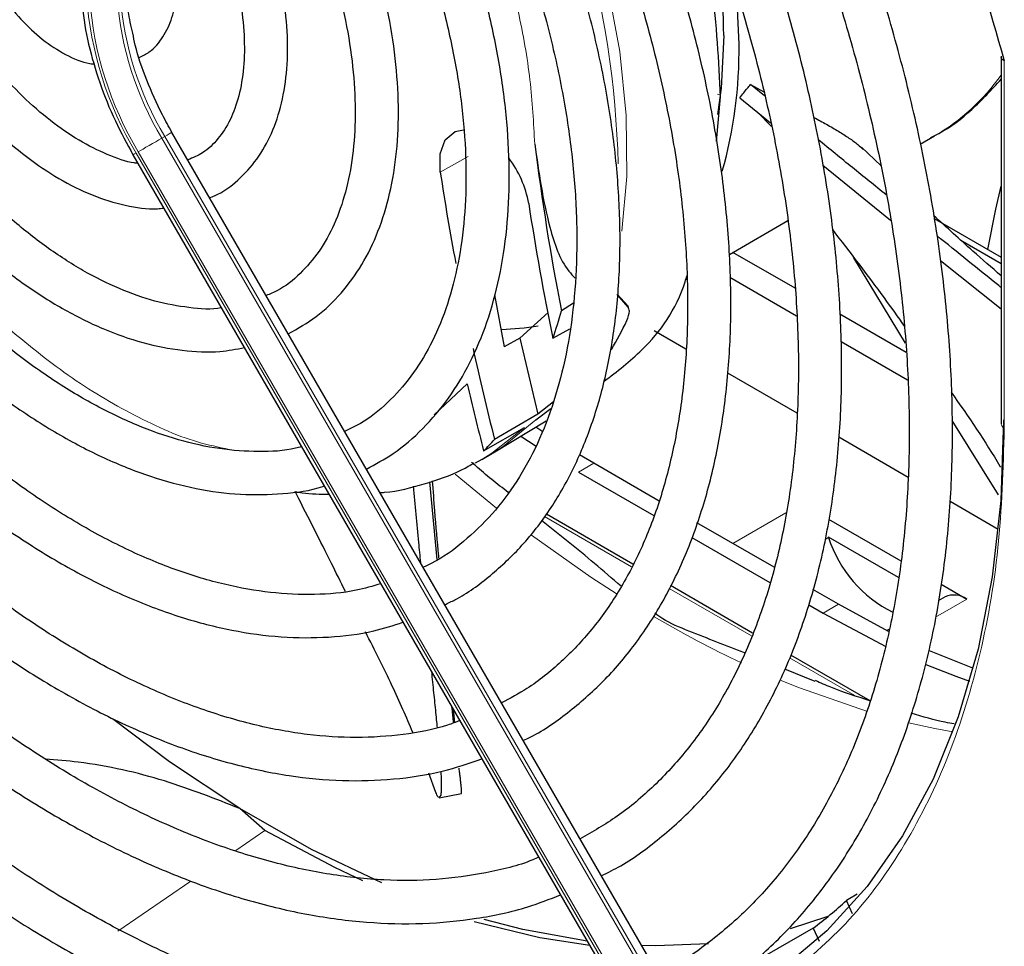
# Paper-space layout 'Blatt2' of a CAD drawing. Header units: millimetres. Extents: x 5 to 418, y 2 to 292.
# Tile 56 of 100: x 107.06 to 114.65, y 211.47 to 218.62. Entities that reach past the tile are written whole.
import ezdxf

# ---------------------------------------------------------------- set-up
doc = ezdxf.new("R2010")
doc.units = ezdxf.units.MM

psp = doc.layouts.new('Blatt2')

# ---------------------------------------------------------------- linework, layer by layer
at = {"color": 7, "linetype": 'Continuous', "lineweight": 25}
for p, q in [((114.6289, 218.3416), (114.6289, 215.5051)), ((112.6967, 218.1244), (112.7983, 218.0678)), ((112.8053, 218.0356), (112.6967, 218.1244)), ((112.434, 217.6829), (112.4648, 218.027)), ((112.6132, 218.0216), (112.851, 217.8268)), ((112.857, 217.7996), (112.7492, 217.9102)), ((112.2315, 210.8322), (108.235, 217.7543)), ((114.0049, 217.6622), (114.116, 217.7264)), ((113.7026, 217.4951), (113.5511, 217.6398)), ((107.9349, 217.5811), (111.9315, 210.6589)), ((113.2534, 217.5001), (113.7764, 217.076)), ((112.534, 216.8131), (112.9852, 217.0736)), ((114.1117, 217.0889), (114.6289, 216.7903)), ((114.3186, 216.9218), (114.6289, 216.7427)), ((113.0398, 216.5509), (112.5598, 216.828)), ((113.8915, 216.1269), (113.4925, 216.7861)), ((114.1623, 216.7647), (114.6289, 216.3917)), ((112.1975, 216.6189), (112.2069, 216.6243)), ((112.5375, 216.6368), (113.052, 216.3397)), ((110.7214, 216.5004), (110.7972, 216.0989)), ((111.7523, 216.4063), (111.6687, 216.5029)), ((111.6689, 216.5053), (111.7505, 216.4151)), ((111.3328, 216.436), (111.2378, 216.3784)), ((110.918, 216.1657), (111.137, 216.3643)), ((113.8954, 216.057), (113.3839, 216.3523)), ((111.1728, 216.1652), (111.3029, 216.2373)), ((111.9542, 216.225), (112.1983, 216.0841)), ((110.9181, 216.1657), (110.7972, 216.0989)), ((110.9181, 216.1657), (111.0577, 215.5796)), ((113.3948, 216.1419), (113.9074, 215.846)), ((112.5196, 215.8986), (113.0535, 215.5904)), ((111.0416, 215.5359), (111.1571, 215.6228)), ((111.1771, 215.6745), (111.0577, 215.5796)), ((111.0577, 215.5796), (110.7228, 215.3842)), ((110.6386, 215.2976), (110.953, 215.4776)), ((110.725, 215.2892), (111.1208, 215.529)), ((111.0947, 215.4439), (111.0399, 215.48)), ((114.6076, 214.9579), (114.2525, 215.5319)), ((110.9247, 215.4102), (111.0424, 215.3334)), ((113.3764, 215.404), (113.9124, 215.0946)), ((110.6236, 215.2302), (110.6939, 215.2707)), ((110.6939, 215.2707), (110.725, 215.2892)), ((111.4883, 215.2015), (111.377, 215.267)), ((110.6236, 215.2302), (110.5722, 215.2017)), ((111.993, 214.9101), (111.4883, 215.2015)), ((111.3704, 215.1335), (111.9507, 214.7984)), ((110.2805, 214.4588), (110.2234, 215.0585)), ((110.83, 214.9781), (110.813, 214.9879)), ((114.236, 214.9078), (114.6068, 214.6937)), ((111.7899, 214.424), (111.1222, 214.8094)), ((112.8793, 214.3984), (112.2832, 214.7426)), ((113.2981, 214.7689), (113.8547, 214.4475)), ((112.2435, 214.6295), (112.8453, 214.282)), ((113.2952, 214.6345), (113.836, 214.3223)), ((112.7126, 213.8912), (112.0792, 214.257)), ((114.1663, 214.2677), (114.3638, 214.1536)), ((113.3739, 214.113), (113.1766, 214.2269)), ((114.1972, 214.1701), (114.1443, 214.1396)), ((113.1454, 214.1088), (113.256, 214.0449)), ((113.7605, 213.9044), (113.3739, 214.113)), ((113.256, 214.0449), (113.7407, 213.7882)), ((113.7639, 213.92), (113.7479, 213.9108)), ((113.6185, 213.3683), (113.0061, 213.7218)), ((113.1944, 213.5178), (112.962, 213.614)), ((110.4158, 213.2012), (110.4059, 213.3013)), ((110.2711, 212.6616), (110.2158, 212.8091)), ((110.4531, 212.8176), (110.4501, 212.8483)), ((110.2966, 212.62), (110.4682, 212.6526)), ((108.9524, 212.3672), (108.7587, 212.5377)), ((113.5178, 211.8765), (113.4373, 211.8286)), ((113.4826, 211.7249), (113.4373, 211.8286)), ((113.2933, 211.7043), (113.0017, 211.6085)), ((113.1796, 211.6158), (112.8218, 211.4086)), ((113.1796, 211.6158), (113.2246, 211.5143))]:
    psp.add_line(p, q, dxfattribs=at)
at = {"color": 7, "linetype": 'Continuous', "lineweight": 18}
for p, q in [((114.6533, 218.3072), (114.6533, 215.471)), ((112.4422, 218.0478), (112.4638, 218.04)), ((108.1801, 217.7227), (108.1565, 217.7091)), ((112.153, 210.7869), (108.1565, 217.7091)), ((108.1801, 217.7227), (112.1766, 210.8005)), ((111.9553, 210.6727), (107.9588, 217.5949)), ((107.9754, 217.6045), (111.972, 210.6823)), ((110.52, 217.5686), (110.3043, 217.4474)), ((110.2581, 215.5746), (110.5117, 215.8148)), ((111.4883, 215.2015), (111.3704, 215.1335)), ((110.4183, 215.1173), (110.7385, 214.8539)), ((111.1077, 214.7908), (111.7789, 214.4033)), ((112.5608, 214.5823), (112.9697, 214.8183)), ((113.2978, 214.6276), (113.2712, 214.6122)), ((112.069, 214.2358), (112.7038, 213.8694)), ((113.3739, 214.113), (113.256, 214.0449)), ((114.3638, 214.1536), (114.1229, 214.0145)), ((112.9979, 213.6996), (113.5011, 213.4091)), ((108.7268, 212.213), (108.9524, 212.3672)), ((107.8177, 211.5914), (108.3821, 211.9773))]:
    psp.add_line(p, q, dxfattribs=at)
at = {"color": 7, "linetype": 'Continuous', "lineweight": 18, "flags": 128}
for points in [[(111.7052, 216.9928), (111.7431, 217.4141), (111.7384, 217.8852), (111.6879, 218.379), (111.5925, 218.8893), (111.4533, 219.4096), (111.272, 219.9332), (111.0509, 220.4535), (110.793, 220.9639), (110.776, 220.9949)], [(108.235, 217.7543), (108.2331, 217.7533), (108.2263, 217.7494), (108.2149, 217.7428), (108.1993, 217.7338), (108.1801, 217.7227)], [(108.1565, 217.7091), (108.1344, 217.6963), (108.1102, 217.6823), (108.0849, 217.6677), (108.0595, 217.6531), (108.035, 217.6389), (108.0122, 217.6257), (107.9921, 217.6141), (107.9754, 217.6045)], [(107.9588, 217.5949), (107.9462, 217.5876), (107.9381, 217.583), (107.935, 217.5811), (107.9349, 217.5811)], [(110.725, 215.2892), (110.7898, 215.3305), (111.0416, 215.5359)], [(110.953, 215.4776), (110.7027, 215.2787), (110.6236, 215.2302)], [(111.0076, 214.6465), (111.465, 214.323), (111.6677, 214.1911)], [(112.9255, 213.5277), (113.0732, 213.4676), (113.5975, 213.2852)], [(113.9137, 213.1994), (114.1178, 213.1541), (114.256, 213.1281)]]:
    psp.add_lwpolyline(points, dxfattribs=at)
at = {"color": 7, "linetype": 'Continuous', "lineweight": 25, "flags": 128}
for points in [[(112.6079, 218.4343), (112.5871, 218.8729), (112.5844, 218.9017)], [(112.49, 218.5024), (112.4693, 218.0955), (112.4418, 217.8929)], [(110.3043, 217.4474), (110.3024, 217.5877), (110.3419, 217.6965), (110.4179, 217.7606), (110.4846, 217.7745)], [(114.5258, 216.8498), (114.5867, 217.1619), (114.6289, 217.3394)], [(111.7505, 216.4151), (111.7507, 216.414), (111.7509, 216.4129), (111.7512, 216.4118), (111.7514, 216.4107), (111.7516, 216.4096), (111.7519, 216.4085), (111.7521, 216.4074), (111.7523, 216.4063)], [(111.0582, 216.2602), (110.9512, 216.2441), (110.7756, 216.2318)], [(114.6481, 215.5358), (114.6261, 214.9152), (114.56, 214.3241), (114.4505, 213.7662), (114.2981, 213.2453), (114.1038, 212.7646), (113.869, 212.3272), (113.5951, 211.9361), (113.2838, 211.5936), (112.9373, 211.3021)], [(114.413, 213.6197), (114.3971, 213.6256), (114.0777, 213.7554)], [(114.0476, 213.6496), (114.2793, 213.5576), (114.3849, 213.5193)], [(108.7587, 212.5377), (108.2169, 212.8982), (107.7764, 213.2292)], [(109.8528, 211.964), (109.3108, 212.2224), (108.7587, 212.5377)], [(109.7069, 211.9807), (109.4906, 212.0814), (108.9524, 212.3672)], [(111.4575, 211.4799), (111.0708, 211.5396), (110.5651, 211.6628)], [(111.4373, 211.5148), (110.9397, 211.6041), (110.6438, 211.6803)], [(112.3718, 211.4942), (111.9664, 211.4778), (111.8573, 211.4803)]]:
    psp.add_lwpolyline(points, dxfattribs=at)
at = {"color": 7, "linetype": 'Continuous', "lineweight": 18}
for centre, radius, start, end in [((104.3959, 217.3175), 7.2829, 1.52989, 29.95859), ((110.3002, 218.9978), 2.7296, 183.99715, 210.92952), ((110.2949, 218.9888), 2.4649, 184.21856, 210.90782), ((110.2757, 218.9826), 2.6814, 184.03412, 210.92588), ((110.2714, 218.9752), 2.4649, 184.21856, 210.90782), ((113.2869, 219.1459), 1.6438, 300.29024, 324.72127), ((114.6691, 215.5082), 0.0404, 184.43368, 246.88646), ((116.2908, 221.4072), 8.5691, 239.58362, 244.68034)]:
    psp.add_arc(centre, radius, start, end, dxfattribs=at)
at = {"color": 7, "linetype": 'Continuous', "lineweight": 25}
for centre, radius, start, end in [((107.3504, 218.4643), 5.1397, 0.42479, 11.23272), ((109.1476, 218.3908), 3.4606, 344.28764, 0.7207), ((129.9903, 220.0298), 19.1046, 187.11643, 191.01869), ((110.1938, 217.067), 0.8042, 9.90459, 37.51875), ((130.9306, 220.5859), 20.8638, 188.65153, 190.61197), ((130.6731, 220.205), 19.9143, 188.66318, 191.70405), ((108.3759, 217.1345), 2.9601, 340.88593, 345.20024), ((109.6552, 217.276), 2.3037, 328.71047, 334.97582), ((132.9378, 220.9923), 22.9119, 192.3626, 194.16817), ((133.3541, 221.143), 23.4556, 193.12985, 194.43071), ((109.3713, 216.6153), 1.8282, 313.88329, 317.6706), ((112.7956, 214.4406), 0.5358, 20.41682, 21.20649), ((114.23, 214.9302), 0.9801, 197.98589, 243.64688), ((114.2661, 214.0165), 0.1684, 54.53278, 114.15676), ((111.2343, 214.2341), 3.2619, 306.61088, 312.48417)]:
    psp.add_arc(centre, radius, start, end, dxfattribs=at)
for points, knots in [([(112.1535, 210.9672), (112.2674, 211.0337), (112.5011, 211.1702), (112.8203, 211.4327), (113.1172, 211.7389), (113.3822, 212.0875), (113.6146, 212.4755), (113.813, 212.9013), (113.9761, 213.3626), (114.1029, 213.8569), (114.1927, 214.3812), (114.2451, 214.9327), (114.2596, 215.508), (114.2364, 216.104), (114.1756, 216.7172), (114.0776, 217.3443), (113.9432, 217.9818), (113.773, 218.6263), (113.5681, 219.2742), (113.3294, 219.9219), (113.0593, 220.5663), (112.7558, 221.2021), (112.5249, 221.6531), (112.3879, 221.8862), (112.3705, 221.9157)], [0, 0, 0, 0, 0.044421, 0.091203, 0.138022, 0.18495, 0.232029, 0.279269, 0.326654, 0.374154, 0.421733, 0.469362, 0.517014, 0.564673, 0.612324, 0.659964, 0.70759, 0.755203, 0.802802, 0.85039, 0.897968, 0.945541, 0.993109, 1, 1, 1, 1]), ([(113.2238, 221.9162), (113.4231, 221.522), (113.822, 220.7332), (114.3038, 219.5169), (114.5368, 218.7103), (114.6533, 218.3072)], [0, 0, 0, 0, 0.333212, 0.666777, 1, 1, 1, 1]), ([(112.0816, 221.7489), (112.1744, 221.5821), (112.38, 221.2124), (112.6651, 220.6252), (112.9411, 219.9946), (113.1848, 219.3596), (113.3959, 218.7243), (113.5727, 218.0921), (113.7146, 217.4669), (113.8206, 216.8523), (113.8903, 216.2518), (113.9234, 215.6689), (113.9198, 215.107), (113.8796, 214.5693), (113.8033, 214.0589), (113.6915, 213.5786), (113.5449, 213.1311), (113.3646, 212.7186), (113.1515, 212.3432), (112.9064, 212.0071), (112.6315, 211.7102), (112.324, 211.4611), (112.1079, 211.31), (111.9877, 211.2551), (111.9874, 211.255)], [0, 0, 0, 0, 0.03944, 0.087421, 0.135397, 0.183365, 0.231322, 0.279265, 0.327192, 0.375101, 0.42299, 0.470859, 0.51871, 0.566548, 0.614381, 0.66222, 0.710086, 0.75801, 0.806031, 0.854197, 0.902549, 0.951109, 0.999856, 1, 1, 1, 1]), ([(111.5467, 212.0183), (111.5967, 212.0435), (111.763, 212.1274), (112.0176, 212.3181), (112.3084, 212.587), (112.5668, 212.9004), (112.7932, 213.2532), (112.9857, 213.6445), (113.1432, 214.0716), (113.2645, 214.532), (113.3487, 215.0226), (113.3953, 215.5402), (113.4041, 216.0813), (113.375, 216.6425), (113.3084, 217.22), (113.2048, 217.8102), (113.0648, 218.4094), (112.8896, 219.0139), (112.6801, 219.6198), (112.4383, 220.2238), (112.1632, 220.8206), (111.9378, 221.2694), (111.796, 221.5132), (111.7652, 221.5662)], [0, 0, 0, 0, 0.021532, 0.071525, 0.121522, 0.171619, 0.221893, 0.272376, 0.323056, 0.373894, 0.424842, 0.475857, 0.526904, 0.577958, 0.629001, 0.680028, 0.731037, 0.782028, 0.833004, 0.883966, 0.934919, 0.985865, 1, 1, 1, 1]), ([(111.476, 221.3991), (111.53, 221.3043), (111.6913, 221.0215), (111.9302, 220.5364), (112.192, 219.9498), (112.4211, 219.3579), (112.6176, 218.7657), (112.78, 218.177), (112.9072, 217.5957), (112.9986, 217.0257), (113.0535, 216.4708), (113.0719, 215.9348), (113.0537, 215.4213), (112.9992, 214.9335), (112.9091, 214.4747), (112.784, 214.0478), (112.625, 213.6553), (112.4332, 213.2996), (112.2099, 212.9822), (111.9553, 212.7062), (111.6813, 212.4749), (111.4791, 212.3589), (111.3822, 212.3032)], [0, 0, 0, 0, 0.025939, 0.077388, 0.128831, 0.180264, 0.231682, 0.283082, 0.33446, 0.385814, 0.437141, 0.488442, 0.53972, 0.590985, 0.642248, 0.693533, 0.744876, 0.79633, 0.847959, 0.899827, 0.951972, 1, 1, 1, 1]), ([(112.4648, 218.027), (112.4517, 218.3055), (112.4253, 218.8623), (112.2101, 219.7649), (111.9058, 220.6282), (111.6205, 221.1644), (111.491, 221.4078)], [0, 0, 0, 0, 0.2609888, 0.5219776, 0.7829664, 1, 1, 1, 1]), ([(110.9437, 213.0627), (110.9632, 213.0717), (111.0925, 213.1314), (111.3068, 213.2865), (111.5816, 213.5283), (111.8232, 213.8163), (112.0331, 214.1431), (112.209, 214.5084), (112.3496, 214.9091), (112.4538, 215.3426), (112.5207, 215.8054), (112.5497, 216.294), (112.5408, 216.8045), (112.494, 217.333), (112.41, 217.8756), (112.2893, 218.4282), (112.1331, 218.9869), (111.9423, 219.5473), (111.7194, 220.1061), (111.4621, 220.657), (111.2751, 221.029), (111.1672, 221.2116), (111.1631, 221.2185)], [0, 0, 0, 0, 0.009591, 0.063576, 0.117535, 0.171598, 0.225887, 0.280456, 0.33529, 0.390334, 0.445519, 0.500781, 0.556076, 0.611368, 0.666641, 0.72189, 0.777116, 0.832319, 0.887503, 0.942675, 0.997838, 1, 1, 1, 1]), ([(110.8725, 221.0507), (110.8962, 221.01), (111.0203, 220.7969), (111.2181, 220.3978), (111.4623, 219.858), (111.6729, 219.3124), (111.8513, 218.767), (111.9953, 218.2256), (112.104, 217.6926), (112.1767, 217.1722), (112.213, 216.6685), (112.2128, 216.1855), (112.1762, 215.727), (112.1039, 215.2965), (111.9967, 214.8973), (111.8557, 214.5321), (111.6819, 214.2035), (111.477, 213.913), (111.2407, 213.6646), (111.0077, 213.475), (110.8426, 213.3882), (110.776, 213.3532)], [0, 0, 0, 0, 0.013176, 0.06897, 0.124756, 0.180528, 0.23628, 0.292006, 0.347701, 0.40336, 0.458983, 0.51457, 0.57013, 0.625681, 0.681245, 0.736873, 0.792637, 0.848632, 0.904957, 0.961672, 1, 1, 1, 1]), ([(110.3388, 214.1105), (110.3653, 214.1226), (110.4924, 214.181), (110.6945, 214.3316), (110.9403, 214.561), (111.1527, 214.8353), (111.3326, 215.1479), (111.4778, 215.4976), (111.5871, 215.8814), (111.6593, 216.2958), (111.6936, 216.737), (111.6898, 217.2008), (111.6481, 217.6828), (111.5689, 218.1787), (111.4532, 218.684), (111.302, 219.1942), (111.1172, 219.7052), (110.8983, 220.2112), (110.7103, 220.6007), (110.5869, 220.815), (110.5563, 220.868)], [0, 0, 0, 0, 0.015571, 0.074666, 0.133732, 0.19297, 0.252551, 0.312532, 0.372865, 0.433452, 0.494187, 0.554988, 0.615795, 0.676577, 0.737325, 0.798039, 0.858723, 0.919383, 0.980028, 1, 1, 1, 1]), ([(110.2701, 220.7028), (110.2729, 220.6981), (110.3676, 220.5377), (110.53, 220.2083), (110.7521, 219.7192), (110.9397, 219.2241), (111.0951, 218.7302), (111.2157, 218.2414), (111.3009, 217.7627), (111.35, 217.2988), (111.3626, 216.8541), (111.339, 216.4328), (111.2797, 216.039), (111.1856, 215.6763), (111.0581, 215.3476), (110.8984, 215.056), (110.7083, 214.8021), (110.4864, 214.5924), (110.3067, 214.458), (110.1933, 214.4082), (110.1722, 214.399)], [0, 0, 0, 0, 0.001862, 0.063322, 0.124771, 0.186199, 0.247596, 0.308954, 0.370262, 0.431517, 0.492716, 0.553869, 0.614997, 0.676134, 0.737349, 0.798757, 0.860516, 0.922786, 0.985643, 1, 1, 1, 1]), ([(109.7348, 215.1565), (109.8049, 215.1941), (109.9624, 215.2785), (110.1745, 215.4636), (110.3736, 215.6984), (110.539, 215.9738), (110.6701, 216.2857), (110.7651, 216.6317), (110.8227, 217.0078), (110.8423, 217.4096), (110.8235, 217.8322), (110.7669, 218.2708), (110.6731, 218.7201), (110.5437, 219.1754), (110.3795, 219.6312), (110.1855, 220.0828), (110.0314, 220.3751), (109.9546, 220.5206)], [0, 0, 0, 0, 0.052821, 0.1188003, 0.1848717, 0.2513873, 0.3185072, 0.3861881, 0.4542691, 0.522572, 0.5909599, 0.6593338, 0.7276619, 0.7959369, 0.8641636, 0.9323535, 1, 1, 1, 1]), ([(109.6649, 220.3533), (109.733, 220.2254), (109.8762, 219.9563), (110.0592, 219.5341), (110.2188, 219.0961), (110.3443, 218.6602), (110.435, 218.232), (110.4899, 217.8169), (110.5085, 217.4201), (110.4911, 217.0464), (110.4384, 216.7003), (110.3515, 216.3859), (110.232, 216.1067), (110.0818, 215.8644), (109.9007, 215.6637), (109.7292, 215.523), (109.6082, 215.4669), (109.5668, 215.4476)], [0, 0, 0, 0, 0.062716, 0.131985, 0.201217, 0.270395, 0.339502, 0.408524, 0.477455, 0.546301, 0.6151, 0.683907, 0.752849, 0.822147, 0.892103, 0.962991, 1, 1, 1, 1]), ([(109.1322, 216.2004), (109.2063, 216.242), (109.3558, 216.326), (109.545, 216.5083), (109.705, 216.7284), (109.8305, 216.9868), (109.9205, 217.2795), (109.9732, 217.6032), (109.9876, 217.9527), (109.9634, 218.3222), (109.9013, 218.7057), (109.8027, 219.0975), (109.6682, 219.4912), (109.5173, 219.8518), (109.3988, 220.074), (109.3476, 220.1701)], [0, 0, 0, 0, 0.074703, 0.150786, 0.227145, 0.304382, 0.382663, 0.461772, 0.541356, 0.621117, 0.700848, 0.780495, 0.860053, 0.939541, 1, 1, 1, 1]), ([(109.06, 220.004), (109.1161, 219.8963), (109.2349, 219.6679), (109.3806, 219.3086), (109.5018, 218.9366), (109.5881, 218.5702), (109.639, 218.2162), (109.6539, 217.8808), (109.6333, 217.5696), (109.5784, 217.288), (109.4909, 217.0404), (109.3734, 216.8292), (109.226, 216.6593), (109.0891, 216.5467), (108.9918, 216.507), (108.9621, 216.4949)], [0, 0, 0, 0, 0.072313, 0.153367, 0.234338, 0.315187, 0.395882, 0.476402, 0.556758, 0.637035, 0.717364, 0.798096, 0.879833, 0.963283, 1, 1, 1, 1]), ([(108.5255, 217.2511), (108.5386, 217.2556), (108.6202, 217.2836), (108.7467, 217.3818), (108.8959, 217.5419), (109.0088, 217.7432), (109.0869, 217.9774), (109.1276, 218.2425), (109.1297, 218.5325), (109.0927, 218.8401), (109.019, 219.1579), (108.9068, 219.4764), (108.8128, 219.7002), (108.7494, 219.8109), (108.7435, 219.8212)], [0, 0, 0, 0, 0.017933, 0.111601, 0.204662, 0.2986, 0.394619, 0.49268, 0.591966, 0.691648, 0.791221, 0.890606, 0.989841, 1, 1, 1, 1]), ([(108.4553, 219.6548), (108.4576, 219.6507), (108.5132, 219.5535), (108.597, 219.3523), (108.6998, 219.0603), (108.7655, 218.773), (108.7969, 218.5007), (108.793, 218.2507), (108.7555, 218.0303), (108.6878, 217.8447), (108.5925, 217.6985), (108.4846, 217.5947), (108.3967, 217.5584), (108.3575, 217.5422)], [0, 0, 0, 0, 0.004478, 0.106311, 0.207976, 0.309347, 0.410315, 0.510822, 0.61097, 0.711109, 0.812139, 0.916043, 1, 1, 1, 1]), ([(107.9837, 218.3322), (108.0101, 218.3451), (108.0837, 218.3812), (108.1714, 218.489), (108.2426, 218.6387), (108.2759, 218.8179), (108.2725, 219.0211), (108.226, 219.2382), (108.1786, 219.3909), (108.1399, 219.4633), (108.1388, 219.4654)], [0, 0, 0, 0, 0.07989, 0.222597, 0.365881, 0.516185, 0.673819, 0.834625, 0.995139, 1, 1, 1, 1]), ([(106.8159, 218.9979), (106.8507, 218.9347), (106.924, 218.8014), (107.0685, 218.6223), (107.2344, 218.4651), (107.4147, 218.3506), (107.5517, 218.2888), (107.626, 218.2825), (107.6376, 218.2815)], [0, 0, 0, 0, 0.175188, 0.369422, 0.564863, 0.762583, 0.963089, 1, 1, 1, 1]), ([(107.5329, 218.8761), (107.5358, 218.8266), (107.544, 218.6837), (107.5872, 218.4363), (107.6736, 218.138), (107.7892, 217.8491), (107.8879, 217.6675), (107.9349, 217.5811)], [0, 0, 0, 0, 0.119661, 0.345415, 0.570792, 0.795741, 1, 1, 1, 1]), ([(107.9336, 218.5182), (107.9203, 218.5753), (107.891, 218.7013), (107.8839, 218.8177), (107.8801, 218.8814)], [0, 0, 0, 0, 0.452812, 1, 1, 1, 1]), ([(107.9728, 217.5154), (107.9637, 217.5163), (107.8914, 217.5227), (107.7375, 217.5787), (107.52, 217.6854), (107.2986, 217.8383), (107.0811, 218.0283), (106.8749, 218.2535), (106.7174, 218.454), (106.6389, 218.5837), (106.6159, 218.6217)], [0, 0, 0, 0, 0.0222623, 0.1764168, 0.3284093, 0.4800233, 0.6318134, 0.784027, 0.9366271, 1, 1, 1, 1]), ([(108.235, 217.7543), (108.2099, 217.7993), (108.1367, 217.9307), (108.0378, 218.1565), (107.9624, 218.37), (107.9395, 218.4876), (107.9336, 218.5182)], [0, 0, 0, 0, 0.181406, 0.529808, 0.87786, 1, 1, 1, 1]), ([(106.3408, 218.4337), (106.3713, 218.3844), (106.4628, 218.2366), (106.6412, 218.0129), (106.8689, 217.7692), (107.1121, 217.5602), (107.3641, 217.3901), (107.621, 217.2623), (107.8755, 217.1868), (108.0616, 217.1559), (108.1563, 217.1678), (108.1724, 217.1698)], [0, 0, 0, 0, 0.064595, 0.193533, 0.322682, 0.452181, 0.582147, 0.712616, 0.843331, 0.973305, 1, 1, 1, 1]), ([(114.6533, 218.3072), (114.6474, 218.3101), (114.6372, 218.315), (114.6298, 218.3242), (114.6297, 218.3302), (114.6297, 218.333)], [0, 0, 0, 0, 0.429004, 0.73606, 1, 1, 1, 1]), ([(108.6172, 216.3994), (108.6167, 216.3993), (108.5411, 216.3847), (108.3698, 216.398), (108.1073, 216.4439), (107.8315, 216.5413), (107.55, 216.6816), (107.2664, 216.8648), (106.9856, 217.0879), (106.712, 217.3473), (106.4514, 217.6396), (106.2181, 217.9411), (106.084, 218.153), (106.0226, 218.25)], [0, 0, 0, 0, 0.000607, 0.105297, 0.207883, 0.309232, 0.410068, 0.510794, 0.611558, 0.712453, 0.813494, 0.914656, 1, 1, 1, 1]), ([(112.6131, 218.0217), (112.6236, 218.0344), (112.6515, 218.0685), (112.6793, 218.1029), (112.6967, 218.1244)], [0, 0, 0, 0, 0.372254, 1, 1, 1, 1]), ([(114.0858, 217.7144), (114.1069, 217.7246), (114.2221, 217.7801), (114.4104, 217.9254), (114.5554, 218.0835), (114.6289, 218.1636)], [0, 0, 0, 0, 0.0999402, 0.5435174, 1, 1, 1, 1]), ([(105.7329, 218.0827), (105.805, 217.9699), (105.954, 217.7367), (106.2087, 217.4097), (106.4854, 217.1018), (106.7776, 216.8265), (107.0805, 216.5874), (107.3901, 216.3885), (107.7021, 216.2333), (108.0124, 216.1241), (108.3152, 216.0659), (108.5784, 216.0527), (108.7317, 216.0816), (108.7939, 216.0933)], [0, 0, 0, 0, 0.087876, 0.181746, 0.275693, 0.369759, 0.463981, 0.558384, 0.652963, 0.747628, 0.842097, 0.935945, 1, 1, 1, 1]), ([(109.2346, 215.3301), (109.2191, 215.3256), (109.117, 215.2959), (108.9062, 215.2865), (108.6054, 215.3052), (108.2889, 215.3751), (107.9631, 215.4899), (107.6309, 215.6498), (107.2961, 215.8527), (106.9629, 216.0966), (106.6352, 216.3788), (106.3173, 216.6961), (106.0125, 217.0444), (105.7273, 217.4213), (105.5283, 217.7091), (105.4334, 217.8744), (105.4181, 217.9009)], [0, 0, 0, 0, 0.014864, 0.097891, 0.179836, 0.260915, 0.341479, 0.421805, 0.502068, 0.582337, 0.662662, 0.743061, 0.82353, 0.904058, 0.984625, 1, 1, 1, 1]), ([(113.1852, 217.8694), (113.2183, 217.8516), (113.2862, 217.8151), (113.3764, 217.7622), (113.4568, 217.7103), (113.5233, 217.6632), (113.5522, 217.6354), (113.5651, 217.623)], [0, 0, 0, 0, 0.198561, 0.408, 0.618483, 0.829377, 1, 1, 1, 1]), ([(105.1284, 217.7336), (105.2093, 217.6038), (105.3781, 217.3334), (105.6641, 216.9474), (105.9754, 216.5754), (106.3038, 216.2335), (106.6453, 215.9252), (106.9963, 215.6541), (107.3533, 215.4232), (107.7125, 215.2355), (108.0702, 215.0933), (108.422, 214.9993), (108.7646, 214.9531), (109.0902, 214.9627), (109.3062, 214.989), (109.4058, 215.0255), (109.4096, 215.0269)], [0, 0, 0, 0, 0.071055, 0.148113, 0.225204, 0.302346, 0.379558, 0.456854, 0.534244, 0.611722, 0.689258, 0.766739, 0.844001, 0.920818, 0.996966, 1, 1, 1, 1]), ([(111.0328, 217.663), (111.0634, 217.4472), (111.1124, 217.1023), (111.2337, 216.7461), (111.3273, 216.6469), (111.3438, 216.6294)], [0, 0, 0, 0, 0.579374, 0.926142, 1, 1, 1, 1]), ([(113.7425, 217.2722), (113.6555, 217.3422), (113.4806, 217.4827), (113.3063, 217.6257), (113.2187, 217.6976)], [0, 0, 0, 0, 0.497731, 1, 1, 1, 1]), ([(109.8457, 214.2716), (109.7834, 214.2533), (109.6225, 214.206), (109.3376, 214.1827), (108.998, 214.1965), (108.6432, 214.2595), (108.2776, 214.3685), (107.9041, 214.5232), (107.5261, 214.7221), (107.1469, 214.9637), (106.7704, 215.2458), (106.4, 215.5659), (106.0394, 215.9213), (105.6919, 216.3083), (105.3618, 216.7241), (105.0658, 217.1388), (104.8925, 217.4223), (104.8134, 217.5517)], [0, 0, 0, 0, 0.044535, 0.115036, 0.18491, 0.25425, 0.323233, 0.39202, 0.460724, 0.529412, 0.598115, 0.666856, 0.735642, 0.804471, 0.873336, 0.942229, 1, 1, 1, 1]), ([(104.5255, 217.3854), (104.55, 217.3429), (104.6672, 217.1392), (104.9028, 216.791), (105.23, 216.3468), (105.5789, 215.9296), (105.9441, 215.5415), (106.323, 215.1865), (106.7123, 214.8675), (107.1087, 214.5875), (107.509, 214.3491), (107.9097, 214.1548), (108.3073, 214.0065), (108.6983, 213.906), (109.0791, 213.854), (109.4448, 213.8535), (109.7598, 213.8915), (109.9424, 213.9509), (110.0168, 213.9751)], [0, 0, 0, 0, 0.017616, 0.084446, 0.151286, 0.218148, 0.285041, 0.351974, 0.418957, 0.485995, 0.553088, 0.62023, 0.687388, 0.754495, 0.821455, 0.888141, 0.954425, 1, 1, 1, 1]), ([(110.4552, 213.2159), (110.4239, 213.2037), (110.2874, 213.1505), (110.0217, 213.1036), (109.6611, 213.0771), (109.2817, 213.1016), (108.889, 213.1725), (108.4851, 213.2903), (108.0731, 213.4538), (107.6561, 213.6619), (107.2371, 213.9133), (106.8195, 214.2061), (106.4066, 214.5382), (106.0016, 214.9071), (105.6077, 215.31), (105.2283, 215.7439), (104.8653, 216.205), (104.5257, 216.6919), (104.3061, 217.0262), (104.2078, 217.2008), (104.2073, 217.2017)], [0, 0, 0, 0, 0.01859, 0.081144, 0.14333, 0.205112, 0.26656, 0.32778, 0.388866, 0.449891, 0.510899, 0.571911, 0.632945, 0.694007, 0.755099, 0.816219, 0.877362, 0.938523, 0.999696, 1, 1, 1, 1]), ([(114.6289, 216.648), (114.5562, 216.7108), (114.3843, 216.8596), (114.2091, 217.02), (114.108, 217.1127)], [0, 0, 0, 0, 0.422428, 1, 1, 1, 1]), ([(103.9202, 217.0359), (104.011, 216.8861), (104.2078, 216.5619), (104.5401, 216.0861), (104.9077, 215.6084), (105.2948, 215.1579), (105.6978, 214.7376), (106.1139, 214.3505), (106.5403, 213.9995), (106.9738, 213.6874), (107.4114, 213.4165), (107.8501, 213.189), (108.2867, 213.0067), (108.718, 212.8713), (109.1405, 212.7841), (109.5512, 212.7457), (109.9458, 212.7579), (110.3071, 212.8121), (110.5251, 212.8859), (110.626, 212.92)], [0, 0, 0, 0, 0.051309, 0.111098, 0.170898, 0.230714, 0.290553, 0.35042, 0.41032, 0.470257, 0.530232, 0.590239, 0.650267, 0.710279, 0.770224, 0.830034, 0.889626, 0.948923, 1, 1, 1, 1]), ([(113.3273, 217.0047), (113.4624, 216.8292), (113.6536, 216.5808), (113.8317, 216.3301), (113.884, 216.2565)], [0, 0, 0, 0, 0.7062066, 1, 1, 1, 1]), ([(114.6289, 216.5575), (114.623, 216.5622), (114.4572, 216.6945), (114.2917, 216.8286), (114.1321, 216.958)], [0, 0, 0, 0, 0.03552, 1, 1, 1, 1]), ([(111.064, 212.1614), (111.0486, 212.1546), (110.9208, 212.0984), (110.6577, 212.0372), (110.2758, 211.982), (109.8731, 211.9789), (109.4554, 212.0223), (109.0246, 212.1131), (108.5835, 212.2504), (108.1347, 212.4335), (107.6812, 212.6611), (107.226, 212.9321), (106.7719, 213.2446), (106.3221, 213.5969), (105.8795, 213.9866), (105.4472, 214.4112), (105.028, 214.868), (104.6247, 215.3539), (104.2408, 215.8662), (103.898, 216.3663), (103.6957, 216.7028), (103.6049, 216.8538)], [0, 0, 0, 0, 0.007789, 0.064483, 0.120956, 0.177145, 0.233066, 0.288778, 0.344348, 0.399835, 0.455284, 0.510722, 0.566163, 0.621618, 0.677094, 0.732592, 0.78811, 0.843647, 0.899198, 0.95476, 1, 1, 1, 1]), ([(103.3173, 216.6877), (103.3898, 216.5651), (103.5748, 216.2524), (103.9006, 215.7699), (104.2886, 215.2422), (104.6975, 214.7405), (105.1236, 214.267), (105.5646, 213.825), (106.0177, 213.4172), (106.4801, 213.0462), (106.949, 212.7144), (107.4217, 212.424), (107.8952, 212.177), (108.3666, 211.975), (108.8329, 211.8196), (109.2911, 211.712), (109.7381, 211.6531), (110.1711, 211.6429), (110.5857, 211.6837), (110.9414, 211.7577), (111.1479, 211.8386), (111.2315, 211.8714)], [0, 0, 0, 0, 0.035219, 0.089791, 0.144368, 0.198955, 0.253556, 0.308176, 0.362817, 0.417482, 0.472174, 0.526893, 0.581635, 0.636391, 0.691138, 0.745845, 0.800467, 0.85495, 0.90924, 0.963298, 1, 1, 1, 1]), ([(111.5656, 215.8326), (111.667, 215.9097), (111.9211, 216.1029), (112.1306, 216.397), (112.2021, 216.6334), (112.2069, 216.6493)], [0, 0, 0, 0, 0.382499, 0.958538, 1, 1, 1, 1]), ([(111.6709, 211.1103), (111.6567, 211.1037), (111.523, 211.0416), (111.2465, 210.968), (110.8422, 210.8937), (110.4161, 210.8717), (109.974, 210.8963), (109.5176, 210.9686), (109.0494, 211.0877), (108.5721, 211.2532), (108.0882, 211.4641), (107.6004, 211.7194), (107.1115, 212.0177), (106.6242, 212.3575), (106.1415, 212.7367), (105.6662, 213.1534), (105.2009, 213.6052), (104.7485, 214.0896), (104.3116, 214.6038), (103.8923, 215.1446), (103.4952, 215.7103), (103.1974, 216.1653), (103.0416, 216.436), (103.0016, 216.5054)], [0, 0, 0, 0, 0.0061639, 0.0583447, 0.1103798, 0.1622112, 0.2138346, 0.2652821, 0.3166, 0.3678332, 0.4190184, 0.4701823, 0.5213417, 0.5725055, 0.6236813, 0.6748726, 0.7260803, 0.7773036, 0.828541, 0.87979, 0.931048, 0.9823122, 1, 1, 1, 1]), ([(111.7427, 216.3016), (111.753, 216.3283), (111.7702, 216.3728), (111.7574, 216.3968), (111.7523, 216.4063)], [0, 0, 0, 0, 0.602422, 1, 1, 1, 1]), ([(102.7132, 216.3389), (102.7832, 216.2196), (102.9727, 215.8966), (103.3099, 215.3891), (103.7197, 214.8188), (104.1511, 214.2736), (104.6005, 213.7556), (105.0657, 213.268), (105.5442, 212.8133), (106.0334, 212.394), (106.5307, 212.0126), (107.0336, 211.6712), (107.5392, 211.3717), (108.0449, 211.1158), (108.5479, 210.9053), (109.0455, 210.7413), (109.5348, 210.625), (110.0131, 210.5571), (110.4773, 210.5385), (110.9251, 210.5678), (111.3513, 210.6498), (111.6563, 210.7351), (111.8106, 210.8074), (111.8382, 210.8204)], [0, 0, 0, 0, 0.02956, 0.080067, 0.130579, 0.181097, 0.231624, 0.282164, 0.33272, 0.383292, 0.433884, 0.484497, 0.535128, 0.585775, 0.636431, 0.687077, 0.737692, 0.788243, 0.838692, 0.889001, 0.939137, 0.989092, 1, 1, 1, 1]), ([(114.244, 215.7505), (114.3765, 215.5593), (114.5104, 215.3659), (114.6213, 215.1745), (114.6226, 215.1723)], [0, 0, 0, 0, 0.988609, 1, 1, 1, 1]), ([(109.8396, 214.975), (109.8515, 214.9758), (109.9692, 214.9833), (110.1826, 215.0402), (110.4152, 215.1156), (110.5353, 215.1866), (110.566, 215.2047)], [0, 0, 0, 0, 0.045503, 0.449675, 0.859451, 1, 1, 1, 1]), ([(110.828, 214.9756), (110.7432, 215.0422), (110.6482, 215.1167), (110.5553, 215.201), (110.5454, 215.21)], [0, 0, 0, 0, 0.893689, 1, 1, 1, 1]), ([(110.0957, 215.0244), (110.1087, 214.88), (110.1262, 214.6839), (110.1462, 214.4869), (110.1514, 214.4349)], [0, 0, 0, 0, 0.736431, 1, 1, 1, 1]), ([(110.294, 214.468), (110.2934, 214.4743), (110.2828, 214.5922), (110.2659, 214.7859), (110.2506, 214.9885), (110.2447, 215.0666)], [0, 0, 0, 0, 0.033565, 0.62791, 1, 1, 1, 1]), ([(109.1829, 214.9843), (109.2019, 214.9807), (109.2912, 214.9637), (109.3783, 214.9628), (109.447, 214.9621)], [0, 0, 0, 0, 0.212133, 1, 1, 1, 1]), ([(109.5726, 214.2132), (109.537, 214.2855), (109.4232, 214.5166), (109.2857, 214.7827), (109.1879, 214.977), (109.1842, 214.9845)], [0, 0, 0, 0, 0.304478, 0.973284, 1, 1, 1, 1]), ([(111.6992, 214.2523), (111.6312, 214.3112), (111.4327, 214.4831), (111.2224, 214.6505), (111.0842, 214.7606)], [0, 0, 0, 0, 0.342631, 1, 1, 1, 1]), ([(112.6507, 213.7382), (112.5081, 213.7938), (112.2937, 213.8774), (112.0511, 213.9748), (111.979, 214.0291), (111.9596, 214.0437)], [0, 0, 0, 0, 0.592609, 0.890651, 1, 1, 1, 1]), ([(110.0929, 213.1248), (110.0424, 213.2426), (109.9402, 213.4812), (109.7993, 213.7591), (109.7279, 213.8997)], [0, 0, 0, 0, 0.4938044, 1, 1, 1, 1]), ([(110.2359, 213.5957), (110.2359, 213.5951), (110.2389, 213.5663), (110.2446, 213.5115), (110.2527, 213.4316), (110.2606, 213.3539), (110.2682, 213.2783), (110.2746, 213.2147), (110.2782, 213.1775), (110.2795, 213.1638)], [0, 0, 0, 0, 0.003937, 0.179753, 0.356556, 0.533636, 0.713852, 0.89431, 1, 1, 1, 1]), ([(113.6154, 213.3694), (113.5165, 213.4008), (113.3786, 213.4446), (113.237, 213.5067), (113.197, 213.5243)], [0, 0, 0, 0, 0.717088, 1, 1, 1, 1]), ([(110.408, 213.1983), (110.4075, 213.2031), (110.4031, 213.2421), (110.3985, 213.2842), (110.3945, 213.321)], [0, 0, 0, 0, 0.122818, 1, 1, 1, 1]), ([(114.2667, 213.1909), (114.244, 213.1947), (114.1368, 213.2128), (114.0246, 213.2461), (113.9362, 213.2724)], [0, 0, 0, 0, 0.2116046, 1, 1, 1, 1]), ([(108.7587, 212.5377), (108.5689, 212.6126), (108.1827, 212.7651), (107.6648, 212.8851), (107.3445, 212.912), (107.2595, 212.9192)], [0, 0, 0, 0, 0.415053, 0.844755, 1, 1, 1, 1]), ([(110.3078, 212.8239), (110.3079, 212.823), (110.3091, 212.8066), (110.3105, 212.7787), (110.3122, 212.739), (110.3126, 212.7014), (110.3113, 212.6677), (110.3077, 212.6318), (110.2999, 212.6284), (110.2952, 212.6264)], [0, 0, 0, 0, 0.008686, 0.148553, 0.289139, 0.430039, 0.592665, 0.756322, 1, 1, 1, 1]), ([(110.4679, 212.654), (110.4682, 212.6536), (110.4689, 212.6528), (110.4693, 212.6596), (110.4689, 212.6774), (110.4661, 212.7106), (110.4612, 212.7532), (110.4573, 212.7845), (110.4542, 212.8085), (110.453, 212.8176)], [0, 0, 0, 0, 0.072025, 0.158343, 0.301356, 0.590939, 0.737038, 0.900148, 1, 1, 1, 1]), ([(110.291, 212.6216), (110.2868, 212.6265), (110.281, 212.6333), (110.2732, 212.6555), (110.2711, 212.6616)], [0, 0, 0, 0, 0.726019, 1, 1, 1, 1])]:
    psp.add_open_spline(points, degree=3, knots=knots, dxfattribs=at)
at = {"color": 7, "linetype": 'Continuous', "lineweight": 18}
for points, knots in [([(111.0328, 217.663), (111.0241, 217.8267), (111.0064, 218.1584), (110.9117, 218.6901), (110.7658, 219.2421), (110.563, 219.802), (110.3576, 220.2714), (110.2051, 220.5426), (110.1531, 220.6352)], [0, 0, 0, 0, 0.1747888, 0.3540854, 0.5365184, 0.720561, 0.9046036, 1, 1, 1, 1]), ([(106.9194, 216.288), (107.0798, 216.1542), (107.4067, 215.8816), (107.9173, 215.5763), (108.3481, 215.3764), (108.5954, 215.3252), (108.6763, 215.3085)], [0, 0, 0, 0, 0.276228, 0.562956, 0.857135, 1, 1, 1, 1]), ([(114.6533, 215.471), (114.6438, 215.1586), (114.6246, 214.5308), (114.4691, 213.6724), (114.2213, 212.8898), (113.8748, 212.2076), (113.4462, 211.6265), (113.0934, 211.3376), (112.9178, 211.1938)], [0, 0, 0, 0, 0.165233, 0.331999, 0.5, 0.667989, 0.834761, 1, 1, 1, 1])]:
    psp.add_open_spline(points, degree=3, knots=knots, dxfattribs=at)

doc.saveas('drawing.dxf')
